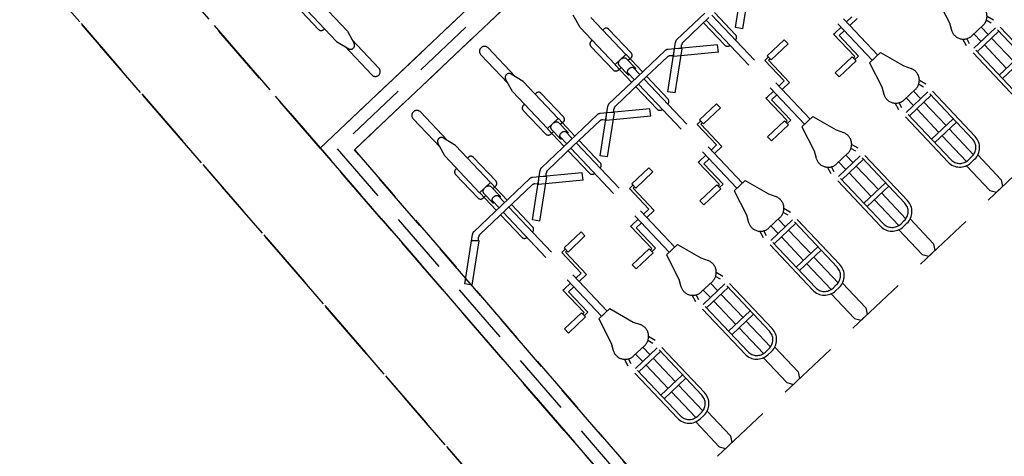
# Model space of a CAD drawing. Header units: metres. Extents: x 104098 to 104607, y 427853 to 428230.
# Tile 7 of 147: x 104241.99 to 104245.95, y 428098.89 to 428100.64. Entities that reach past the tile are written whole.
import ezdxf

# ---------------------------------------------------------------- set-up
doc = ezdxf.new("R2010")
doc.units = ezdxf.units.M
doc.linetypes.add('DASHED2', pattern=[0.375, 0.25, -0.125])

# ---------------------------------------------------------------- blocks, each defined once
blk = doc.blocks.new('school2')
at = {"color": 252, "linetype": 'DASHED2'}
for p, q in [((107949.1622, 456595.5761), (107950.8174, 456632.75)), ((107949.5674, 456604.6761), (107950.6594, 456629.2029)), ((107951.0594, 456629.1926), (107949.9856, 456605.0761)), ((107949.9125, 456612.4261), (107949.7166, 456608.0261)), ((107950.117, 456608.0261), (107950.3129, 456612.4261)), ((107950.3129, 456612.4261), (107950.2171, 456610.2761)), ((107950.5405, 456610.628), (107950.5405, 456610.7577)), ((107950.5605, 456610.5428), (107950.5605, 456610.7477)), ((107950.6205, 456610.5428), (107950.6205, 456610.7477)), ((107950.5605, 456610.613), (107950.5555, 456610.613)), ((107950.5605, 456610.5428), (107950.5755, 456610.4876)), ((107950.6205, 456610.5428), (107950.6055, 456610.4876)), ((107950.5705, 456610.3477, 0.1197), (107950.5705, 456610.5059)), ((107950.6105, 456610.3477, 0.1197), (107950.6105, 456610.5059)), ((107950.591, 456610.4765), (107950.5899, 456610.4765)), ((107950.2171, 456610.2761), (107950.0524, 456606.5761)), ((107950.2171, 456610.2761), (107955.278, 456610.2761)), ((107955.478, 456610.2761), (107950.2171, 456610.2761)), ((107950.778, 456610.2761), (107950.403, 456610.2761)), ((107951.153, 456610.2761), (107950.778, 456610.2761)), ((107950.265, 456610.2261), (107950.1024, 456606.5761)), ((107955.478, 456610.2261), (107950.265, 456610.2261)), ((107950.3128, 456610.1761), (107950.1525, 456606.5761)), ((107950.3128, 456610.1761), (107950.1525, 456606.5761)), ((107950.2282, 456608.2761), (107950.3128, 456610.1761)), ((107950.3128, 456610.1761), (107955.278, 456610.1761)), ((107955.478, 456610.1761), (107950.3128, 456610.1761)), ((107955.278, 456610.1761), (107950.3128, 456610.1761)), ((107950.778, 456610.1761), (107950.403, 456610.1761)), ((107951.153, 456610.1761), (107950.778, 456610.1761)), ((107950.5705, 456610.1046, 0.1197), (107950.5705, 456609.9463)), ((107950.6105, 456610.1046, 0.1197), (107950.6105, 456609.9463)), ((107950.9455, 456610.1046, 0.1197), (107950.9455, 456609.9463)), ((107950.9855, 456610.1046, 0.1197), (107950.9855, 456609.9463)), ((107950.591, 456609.9758), (107950.5899, 456609.9758)), ((107950.966, 456609.9758), (107950.9649, 456609.9758)), ((107950.5605, 456609.9095), (107950.5755, 456609.9647)), ((107950.6205, 456609.9095), (107950.6055, 456609.9647)), ((107950.9355, 456609.9095), (107950.9505, 456609.9647)), ((107950.9955, 456609.9095), (107950.9805, 456609.9647)), ((107951.3105, 456609.9095), (107951.3255, 456609.9647)), ((107950.5605, 456609.9095), (107950.5605, 456609.7045)), ((107950.6205, 456609.9095), (107950.6205, 456609.7045)), ((107950.9355, 456609.9095), (107950.9355, 456609.7045)), ((107950.9955, 456609.9095), (107950.9955, 456609.7045)), ((107951.3105, 456609.9095), (107951.3105, 456609.7045)), ((107951.3705, 456609.9095), (107951.3705, 456609.7045)), ((107950.5405, 456609.8243), (107950.5405, 456609.6945)), ((107950.5605, 456609.8393), (107950.5555, 456609.8393)), ((107950.6255, 456609.8393), (107950.6205, 456609.8393)), ((107950.6405, 456609.8243), (107950.6405, 456609.6945)), ((107950.9155, 456609.8243), (107950.9155, 456609.6945)), ((107950.9355, 456609.8393), (107950.9305, 456609.8393)), ((107951.0005, 456609.8393), (107950.9955, 456609.8393)), ((107951.0155, 456609.8243), (107951.0155, 456609.6945)), ((107951.2905, 456609.8243), (107951.2905, 456609.6945)), ((107951.3105, 456609.8393), (107951.3055, 456609.8393)), ((107951.3755, 456609.8393), (107951.3705, 456609.8393)), ((107951.3905, 456609.8243), (107951.3905, 456609.6945)), ((107950.6205, 456609.7045), (107950.5605, 456609.7045)), ((107950.5605, 456609.7033), (107950.5605, 456609.607)), ((107950.6205, 456609.7033), (107950.6205, 456609.607)), ((107950.9955, 456609.7045), (107950.9355, 456609.7045)), ((107950.9355, 456609.7033), (107950.9355, 456609.607)), ((107950.9955, 456609.7033), (107950.9955, 456609.607)), ((107951.3705, 456609.7045), (107951.3105, 456609.7045)), ((107951.3105, 456609.7033), (107951.3105, 456609.607)), ((107951.3705, 456609.7033), (107951.3705, 456609.607)), ((107950.5555, 456609.6795), (107950.5705, 456609.6795)), ((107950.5705, 456609.6902), (107950.5705, 456609.6399)), ((107950.6105, 456609.6902), (107950.6105, 456609.6399)), ((107950.6255, 456609.6795), (107950.6105, 456609.6795)), ((107950.9305, 456609.6795), (107950.9455, 456609.6795)), ((107950.9455, 456609.6902), (107950.9455, 456609.6399)), ((107950.9855, 456609.6902), (107950.9855, 456609.6399)), ((107951.0005, 456609.6795), (107950.9855, 456609.6795)), ((107951.3055, 456609.6795), (107951.3205, 456609.6795)), ((107951.3205, 456609.6902), (107951.3205, 456609.6399)), ((107951.3605, 456609.6902), (107951.3605, 456609.6399)), ((107951.3755, 456609.6795), (107951.3605, 456609.6795)), ((107950.5746, 456609.6346), (107950.5746, 456609.6428)), ((107950.5755, 456609.6463), (107950.5755, 456609.607)), ((107950.6055, 456609.6463), (107950.6055, 456609.607)), ((107950.6064, 456609.6428), (107950.6064, 456609.6346)), ((107950.9496, 456609.6346), (107950.9496, 456609.6428)), ((107950.9505, 456609.6463), (107950.9505, 456609.607)), ((107950.9805, 456609.6463), (107950.9805, 456609.607)), ((107950.9814, 456609.6428), (107950.9814, 456609.6346)), ((107951.3246, 456609.6346), (107951.3246, 456609.6428)), ((107951.3255, 456609.6463), (107951.3255, 456609.607)), ((107951.3555, 456609.6463), (107951.3555, 456609.607)), ((107951.3564, 456609.6428), (107951.3564, 456609.6346)), ((107950.2655, 456609.4791), (107950.4244, 456609.6025)), ((107950.4261, 456609.565), (107950.4047, 456609.5861)), ((107950.4243, 456609.5668), (107950.4348, 456609.5775)), ((107950.5905, 456609.607), (107950.4351, 456609.607)), ((107950.5905, 456609.582), (107950.4455, 456609.582)), ((107950.5605, 456609.582), (107950.5605, 456609.458)), ((107950.5755, 456609.582), (107950.5755, 456609.0057)), ((107950.5905, 456609.607), (107950.7459, 456609.607)), ((107950.5905, 456609.582), (107950.7354, 456609.582)), ((107950.6055, 456609.582), (107950.6055, 456609.0057)), ((107950.6205, 456609.582), (107950.6205, 456609.458)), ((107950.6405, 456609.4791), (107950.7994, 456609.6025)), ((107950.7567, 456609.5668), (107950.7461, 456609.5775)), ((107950.7549, 456609.565), (107950.7763, 456609.5861)), ((107950.9155, 456609.4791), (107950.7566, 456609.6025)), ((107950.8011, 456609.565), (107950.7797, 456609.5861)), ((107950.7993, 456609.5668), (107950.8098, 456609.5775)), ((107950.9655, 456609.607), (107950.8101, 456609.607)), ((107950.9655, 456609.582), (107950.8205, 456609.582)), ((107950.9355, 456609.582), (107950.9355, 456609.458)), ((107950.9505, 456609.582), (107950.9505, 456609.0057)), ((107950.9655, 456609.607), (107951.1209, 456609.607)), ((107950.9655, 456609.582), (107951.1104, 456609.582)), ((107950.9805, 456609.582), (107950.9805, 456609.0057)), ((107950.9955, 456609.582), (107950.9955, 456609.458)), ((107951.0155, 456609.4791), (107951.1744, 456609.6025)), ((107951.1317, 456609.5668), (107951.1211, 456609.5775)), ((107951.1299, 456609.565), (107951.1513, 456609.5861)), ((107951.2905, 456609.4791), (107951.1316, 456609.6025)), ((107951.1761, 456609.565), (107951.1547, 456609.5861)), ((107951.1743, 456609.5668), (107951.1848, 456609.5775)), ((107951.3405, 456609.607), (107951.1851, 456609.607)), ((107951.3405, 456609.582), (107951.1955, 456609.582)), ((107951.3105, 456609.582), (107951.3105, 456609.458)), ((107951.3255, 456609.582), (107951.3255, 456609.0057)), ((107951.3405, 456609.607), (107951.4959, 456609.607)), ((107951.3405, 456609.582), (107951.4854, 456609.582)), ((107951.3555, 456609.582), (107951.3555, 456609.0057)), ((107951.3705, 456609.582), (107951.3705, 456609.458)), ((107951.3905, 456609.4791), (107951.5494, 456609.6025)), ((107951.5067, 456609.5668), (107951.4961, 456609.5775)), ((107951.5049, 456609.565), (107951.5263, 456609.5861)), ((107951.6655, 456609.4791), (107951.5066, 456609.6025)), ((107951.5511, 456609.565), (107951.5297, 456609.5861)), ((107951.5493, 456609.5668), (107951.5598, 456609.5775)), ((107951.7155, 456609.607), (107951.5601, 456609.607)), ((107951.7155, 456609.582), (107951.5705, 456609.582)), ((107951.6855, 456609.582), (107951.6855, 456609.458)), ((107951.7005, 456609.582), (107951.7005, 456609.0057)), ((107951.7305, 456609.582), (107951.7305, 456609.0057)), ((107951.7455, 456609.582), (107951.7455, 456609.458)), ((107951.7655, 456609.4791), (107951.9244, 456609.6025)), ((107952.0755, 456609.582), (107952.0755, 456609.0057)), ((107952.1055, 456609.582), (107952.1055, 456609.0057)), ((107950.2831, 456609.4554), (107950.4256, 456609.5655)), ((107950.6581, 456609.4554), (107950.8006, 456609.5655)), ((107950.8978, 456609.4554), (107950.7554, 456609.5655)), ((107951.0331, 456609.4554), (107951.1756, 456609.5655)), ((107951.2728, 456609.4554), (107951.1304, 456609.5655)), ((107951.4081, 456609.4554), (107951.5506, 456609.5655)), ((107951.6478, 456609.4554), (107951.5054, 456609.5655)), ((107951.7831, 456609.4554), (107951.9256, 456609.5655)), ((107950.2831, 456609.4554), (107950.2655, 456609.4791)), ((107950.5755, 456609.473), (107950.5755, 456609.473)), ((107950.6055, 456609.473), (107950.6055, 456609.473)), ((107950.6581, 456609.4554), (107950.6405, 456609.4791)), ((107950.8978, 456609.4554), (107950.9155, 456609.4791)), ((107950.9505, 456609.473), (107950.9505, 456609.473)), ((107950.9805, 456609.473), (107950.9805, 456609.473)), ((107951.0331, 456609.4554), (107951.0155, 456609.4791)), ((107951.2728, 456609.4554), (107951.2905, 456609.4791)), ((107951.3255, 456609.473), (107951.3255, 456609.473)), ((107951.3555, 456609.473), (107951.3555, 456609.473)), ((107951.4081, 456609.4554), (107951.3905, 456609.4791)), ((107951.6478, 456609.4554), (107951.6655, 456609.4791)), ((107951.7005, 456609.473), (107951.7005, 456609.473)), ((107951.7305, 456609.473), (107951.7305, 456609.473)), ((107951.7831, 456609.4554), (107951.7655, 456609.4791)), ((107950.6548, 456609.3025), (107950.6352, 456609.3025)), ((107950.6352, 456609.3025), (107950.6352, 456609.1888)), ((107950.7489, 456609.3093), (107950.6548, 456609.3093)), ((107950.6548, 456609.3093), (107950.6548, 456609.2865)), ((107950.7489, 456609.2865), (107950.7489, 456609.3093)), ((107951.0298, 456609.3025), (107951.0102, 456609.3025)), ((107951.0102, 456609.3025), (107951.0102, 456609.1888)), ((107951.1239, 456609.3093), (107951.0298, 456609.3093)), ((107951.0298, 456609.3093), (107951.0298, 456609.2865)), ((107951.1239, 456609.2865), (107951.1239, 456609.3093)), ((107951.4048, 456609.3025), (107951.3852, 456609.3025)), ((107951.3852, 456609.3025), (107951.3852, 456609.1888)), ((107951.4989, 456609.3093), (107951.4048, 456609.3093)), ((107951.4048, 456609.3093), (107951.4048, 456609.2865)), ((107951.4989, 456609.2865), (107951.4989, 456609.3093)), ((107951.7798, 456609.3025), (107951.7602, 456609.3025)), ((107951.7602, 456609.3025), (107951.7602, 456609.1888)), ((107951.8739, 456609.3093), (107951.7798, 456609.3093)), ((107951.7798, 456609.3093), (107951.7798, 456609.2865)), ((107951.8739, 456609.2865), (107951.8739, 456609.3093)), ((107950.6548, 456609.2931), (107950.6469, 456609.2931)), ((107950.6469, 456609.2931), (107950.6469, 456609.1692)), ((107950.7489, 456609.2865), (107950.6548, 456609.2865)), ((107951.0298, 456609.2931), (107951.0219, 456609.2931)), ((107951.0219, 456609.2931), (107951.0219, 456609.1692)), ((107951.1239, 456609.2865), (107951.0298, 456609.2865)), ((107951.4048, 456609.2931), (107951.3969, 456609.2931)), ((107951.3969, 456609.2931), (107951.3969, 456609.1692)), ((107951.4989, 456609.2865), (107951.4048, 456609.2865)), ((107951.7798, 456609.2931), (107951.7719, 456609.2931)), ((107951.7719, 456609.2931), (107951.7719, 456609.1692)), ((107951.8739, 456609.2865), (107951.7798, 456609.2865)), ((107950.5341, 456609.065), (107950.5341, 456609.1888)), ((107950.5341, 456609.1888), (107950.5406, 456609.1888)), ((107950.5406, 456609.1888), (107950.5755, 456609.1888)), ((107950.6055, 456609.1888), (107950.6352, 456609.1888)), ((107950.9091, 456609.065), (107950.9091, 456609.1888)), ((107950.9091, 456609.1888), (107950.9156, 456609.1888)), ((107950.9156, 456609.1888), (107950.9505, 456609.1888)), ((107950.9805, 456609.1888), (107951.0102, 456609.1888)), ((107951.2841, 456609.065), (107951.2841, 456609.1888)), ((107951.2841, 456609.1888), (107951.2906, 456609.1888)), ((107951.2906, 456609.1888), (107951.3255, 456609.1888)), ((107951.3555, 456609.1888), (107951.3852, 456609.1888)), ((107951.6591, 456609.065), (107951.6591, 456609.1888)), ((107951.6591, 456609.1888), (107951.6656, 456609.1888)), ((107951.6656, 456609.1888), (107951.7005, 456609.1888)), ((107951.7305, 456609.1888), (107951.7602, 456609.1888)), ((107952.0341, 456609.065), (107952.0341, 456609.1888)), ((107952.0341, 456609.1888), (107952.0406, 456609.1888)), ((107952.0406, 456609.1888), (107952.0755, 456609.1888)), ((107952.1055, 456609.1888), (107952.1352, 456609.1888)), ((107950.5462, 456609.0555), (107950.5462, 456609.1692)), ((107950.5755, 456609.1692), (107950.5462, 456609.1692)), ((107950.6469, 456609.1692), (107950.6055, 456609.1692)), ((107950.9212, 456609.0555), (107950.9212, 456609.1692)), ((107950.9505, 456609.1692), (107950.9212, 456609.1692)), ((107951.0219, 456609.1692), (107950.9805, 456609.1692)), ((107951.2962, 456609.0555), (107951.2962, 456609.1692)), ((107951.3255, 456609.1692), (107951.2962, 456609.1692)), ((107951.3969, 456609.1692), (107951.3555, 456609.1692)), ((107951.6712, 456609.0555), (107951.6712, 456609.1692)), ((107951.7005, 456609.1692), (107951.6712, 456609.1692)), ((107951.7719, 456609.1692), (107951.7305, 456609.1692)), ((107952.0462, 456609.0555), (107952.0462, 456609.1692)), ((107952.0755, 456609.1692), (107952.0462, 456609.1692)), ((107952.1469, 456609.1692), (107952.1055, 456609.1692)), ((107950.4321, 456609.0716), (107950.5262, 456609.0716)), ((107950.4321, 456609.0716), (107950.4321, 456609.0488)), ((107950.5262, 456609.0488), (107950.5262, 456609.0716)), ((107950.5262, 456609.065), (107950.5341, 456609.065)), ((107950.8071, 456609.0716), (107950.9012, 456609.0716)), ((107950.8071, 456609.0716), (107950.8071, 456609.0488)), ((107950.9012, 456609.0488), (107950.9012, 456609.0716)), ((107950.9012, 456609.065), (107950.9091, 456609.065)), ((107951.1821, 456609.0716), (107951.2762, 456609.0716)), ((107951.1821, 456609.0716), (107951.1821, 456609.0488)), ((107951.2762, 456609.0488), (107951.2762, 456609.0716)), ((107951.2762, 456609.065), (107951.2841, 456609.065)), ((107951.5571, 456609.0716), (107951.6512, 456609.0716)), ((107951.5571, 456609.0716), (107951.5571, 456609.0488)), ((107951.6512, 456609.0488), (107951.6512, 456609.0716)), ((107951.6512, 456609.065), (107951.6591, 456609.065)), ((107951.9321, 456609.0716), (107952.0262, 456609.0716)), ((107951.9321, 456609.0716), (107951.9321, 456609.0488)), ((107952.0262, 456609.0488), (107952.0262, 456609.0716)), ((107952.0262, 456609.065), (107952.0341, 456609.065)), ((107950.4321, 456609.0488), (107950.5262, 456609.0488)), ((107950.5262, 456609.0555), (107950.5462, 456609.0555)), ((107950.8071, 456609.0488), (107950.9012, 456609.0488)), ((107950.9012, 456609.0555), (107950.9212, 456609.0555)), ((107951.1821, 456609.0488), (107951.2762, 456609.0488)), ((107951.2762, 456609.0555), (107951.2962, 456609.0555)), ((107951.5571, 456609.0488), (107951.6512, 456609.0488)), ((107951.6512, 456609.0555), (107951.6712, 456609.0555)), ((107951.9321, 456609.0488), (107952.0262, 456609.0488)), ((107952.0262, 456609.0555), (107952.0462, 456609.0555)), ((107950.5601, 456609.0057), (107950.529, 456608.9016)), ((107950.6209, 456609.0057), (107950.5601, 456609.0057)), ((107950.6209, 456609.0057), (107950.652, 456608.9016)), ((107950.9351, 456609.0057), (107950.904, 456608.9016)), ((107950.9959, 456609.0057), (107950.9351, 456609.0057)), ((107950.9959, 456609.0057), (107951.027, 456608.9016)), ((107951.3101, 456609.0057), (107951.279, 456608.9016)), ((107951.3709, 456609.0057), (107951.3101, 456609.0057)), ((107951.3709, 456609.0057), (107951.402, 456608.9016)), ((107951.6851, 456609.0057), (107951.654, 456608.9016)), ((107951.7459, 456609.0057), (107951.6851, 456609.0057)), ((107951.7459, 456609.0057), (107951.777, 456608.9016)), ((107952.0601, 456609.0057), (107952.029, 456608.9016)), ((107952.1209, 456609.0057), (107952.0601, 456609.0057)), ((107952.1209, 456609.0057), (107952.152, 456608.9016)), ((107952.4351, 456609.0057), (107952.404, 456608.9016)), ((107950.529, 456608.9016), (107950.515, 456608.8739)), ((107950.652, 456608.9016), (107950.666, 456608.8739)), ((107950.904, 456608.9016), (107950.89, 456608.8739)), ((107951.027, 456608.9016), (107951.041, 456608.8739)), ((107951.279, 456608.9016), (107951.265, 456608.8739)), ((107951.402, 456608.9016), (107951.416, 456608.8739)), ((107951.654, 456608.9016), (107951.64, 456608.8739)), ((107951.777, 456608.9016), (107951.791, 456608.8739)), ((107952.029, 456608.9016), (107952.015, 456608.8739)), ((107952.152, 456608.9016), (107952.166, 456608.8739)), ((107952.404, 456608.9016), (107952.39, 456608.8739)), ((107950.5155, 456608.787), (107950.5238, 456608.8165)), ((107950.5155, 456608.4981), (107950.5155, 456608.787)), ((107950.5305, 456608.7849), (107950.5367, 456608.8069)), ((107950.5305, 456608.4981), (107950.5305, 456608.7849)), ((107950.6213, 456608.8013), (107950.5596, 456608.8013)), ((107950.5705, 456608.7592), (107950.5705, 456608.8013)), ((107950.6105, 456608.7592), (107950.6105, 456608.8013)), ((107950.6505, 456608.7849), (107950.6443, 456608.8069)), ((107950.6505, 456608.4981), (107950.6505, 456608.7849)), ((107950.6655, 456608.787), (107950.6572, 456608.8165)), ((107950.6655, 456608.4981), (107950.6655, 456608.787)), ((107950.8905, 456608.787), (107950.8988, 456608.8165)), ((107950.8905, 456608.4981), (107950.8905, 456608.787)), ((107950.9055, 456608.7849), (107950.9117, 456608.8069)), ((107950.9055, 456608.4981), (107950.9055, 456608.7849)), ((107950.9963, 456608.8013), (107950.9346, 456608.8013)), ((107950.9455, 456608.7592), (107950.9455, 456608.8013)), ((107950.9855, 456608.7592), (107950.9855, 456608.8013)), ((107951.0255, 456608.7849), (107951.0193, 456608.8069)), ((107951.0255, 456608.4981), (107951.0255, 456608.7849)), ((107951.0405, 456608.787), (107951.0322, 456608.8165)), ((107951.0405, 456608.4981), (107951.0405, 456608.787)), ((107951.2655, 456608.787), (107951.2738, 456608.8165)), ((107951.2655, 456608.4981), (107951.2655, 456608.787)), ((107951.2805, 456608.7849), (107951.2867, 456608.8069)), ((107951.2805, 456608.4981), (107951.2805, 456608.7849)), ((107951.3713, 456608.8013), (107951.3096, 456608.8013)), ((107951.3205, 456608.7592), (107951.3205, 456608.8013)), ((107951.3605, 456608.7592), (107951.3605, 456608.8013)), ((107951.4005, 456608.7849), (107951.3943, 456608.8069)), ((107951.4005, 456608.4981), (107951.4005, 456608.7849)), ((107951.4155, 456608.787), (107951.4072, 456608.8165)), ((107951.4155, 456608.4981), (107951.4155, 456608.787)), ((107951.6405, 456608.787), (107951.6488, 456608.8165)), ((107951.6405, 456608.4981), (107951.6405, 456608.787)), ((107951.6555, 456608.7849), (107951.6617, 456608.8069)), ((107951.6555, 456608.4981), (107951.6555, 456608.7849)), ((107951.7463, 456608.8013), (107951.6846, 456608.8013)), ((107951.6955, 456608.7592), (107951.6955, 456608.8013)), ((107951.7355, 456608.7592), (107951.7355, 456608.8013)), ((107951.7755, 456608.7849), (107951.7693, 456608.8069)), ((107951.7755, 456608.4981), (107951.7755, 456608.7849)), ((107951.7905, 456608.787), (107951.7822, 456608.8165)), ((107951.7905, 456608.4981), (107951.7905, 456608.787)), ((107952.0155, 456608.787), (107952.0238, 456608.8165)), ((107952.0155, 456608.4981), (107952.0155, 456608.787)), ((107952.0305, 456608.7849), (107952.0367, 456608.8069)), ((107952.0305, 456608.4981), (107952.0305, 456608.7849)), ((107952.1213, 456608.8013), (107952.0596, 456608.8013)), ((107952.0705, 456608.7592), (107952.0705, 456608.8013)), ((107952.1105, 456608.7592), (107952.1105, 456608.8013)), ((107952.1505, 456608.7849), (107952.1443, 456608.8069)), ((107952.1505, 456608.4981), (107952.1505, 456608.7849)), ((107952.1655, 456608.787), (107952.1572, 456608.8165)), ((107952.1655, 456608.4981), (107952.1655, 456608.787)), ((107952.3905, 456608.787), (107952.3988, 456608.8165)), ((107952.3905, 456608.4981), (107952.3905, 456608.787)), ((107952.4055, 456608.7849), (107952.4117, 456608.8069)), ((107952.4055, 456608.4981), (107952.4055, 456608.7849)), ((107952.4963, 456608.8013), (107952.4346, 456608.8013)), ((107952.4455, 456608.7592), (107952.4455, 456608.8013)), ((107952.4855, 456608.7592), (107952.4855, 456608.8013)), ((107952.5255, 456608.7849), (107952.5193, 456608.8069)), ((107952.5255, 456608.4981), (107952.5255, 456608.7849)), ((107952.5405, 456608.787), (107952.5322, 456608.8165)), ((107952.5405, 456608.4981), (107952.5405, 456608.787)), ((107950.6505, 456608.7592), (107950.5305, 456608.7592)), ((107951.0255, 456608.7592), (107950.9055, 456608.7592)), ((107951.4005, 456608.7592), (107951.2805, 456608.7592)), ((107951.7755, 456608.7592), (107951.6555, 456608.7592)), ((107952.1505, 456608.7592), (107952.0305, 456608.7592)), ((107952.5255, 456608.7592), (107952.4055, 456608.7592)), ((107950.6505, 456608.7404), (107950.5305, 456608.7404)), ((107950.5705, 456608.6105), (107950.5705, 456608.7404)), ((107950.6105, 456608.6105), (107950.6105, 456608.7404)), ((107951.0255, 456608.7404), (107950.9055, 456608.7404)), ((107950.9455, 456608.6105), (107950.9455, 456608.7404)), ((107950.9855, 456608.6105), (107950.9855, 456608.7404)), ((107951.4005, 456608.7404), (107951.2805, 456608.7404)), ((107951.3205, 456608.6105), (107951.3205, 456608.7404)), ((107951.3605, 456608.6105), (107951.3605, 456608.7404)), ((107951.7755, 456608.7404), (107951.6555, 456608.7404)), ((107951.6955, 456608.6105), (107951.6955, 456608.7404)), ((107951.7355, 456608.6105), (107951.7355, 456608.7404)), ((107952.1505, 456608.7404), (107952.0305, 456608.7404)), ((107952.0705, 456608.6105), (107952.0705, 456608.7404)), ((107952.1105, 456608.6105), (107952.1105, 456608.7404)), ((107952.5255, 456608.7404), (107952.4055, 456608.7404)), ((107952.4455, 456608.6105), (107952.4455, 456608.7404)), ((107952.4855, 456608.6105), (107952.4855, 456608.7404)), ((107950.6505, 456608.6105), (107950.5305, 456608.6105)), ((107950.6505, 456608.5917), (107950.5305, 456608.5917)), ((107950.5705, 456608.4491), (107950.5705, 456608.5917)), ((107950.6105, 456608.4491), (107950.6105, 456608.5917)), ((107951.0255, 456608.6105), (107950.9055, 456608.6105)), ((107951.0255, 456608.5917), (107950.9055, 456608.5917)), ((107950.9455, 456608.4491), (107950.9455, 456608.5917)), ((107950.9855, 456608.4491), (107950.9855, 456608.5917)), ((107951.4005, 456608.6105), (107951.2805, 456608.6105)), ((107951.4005, 456608.5917), (107951.2805, 456608.5917)), ((107951.3205, 456608.4491), (107951.3205, 456608.5917)), ((107951.3605, 456608.4491), (107951.3605, 456608.5917)), ((107951.7755, 456608.6105), (107951.6555, 456608.6105)), ((107951.7755, 456608.5917), (107951.6555, 456608.5917)), ((107951.6955, 456608.4491), (107951.6955, 456608.5917)), ((107951.7355, 456608.4491), (107951.7355, 456608.5917)), ((107952.1505, 456608.6105), (107952.0305, 456608.6105)), ((107952.1505, 456608.5917), (107952.0305, 456608.5917)), ((107952.0705, 456608.4491), (107952.0705, 456608.5917)), ((107952.1105, 456608.4491), (107952.1105, 456608.5917)), ((107952.5255, 456608.6105), (107952.4055, 456608.6105)), ((107952.5255, 456608.5917), (107952.4055, 456608.5917)), ((107950.559, 456608.4367), (107950.559, 456608.2992)), ((107950.6005, 456608.4481), (107950.5805, 456608.4481)), ((107950.5805, 456608.4331), (107950.6005, 456608.4331)), ((107950.622, 456608.4367), (107950.622, 456608.2992)), ((107950.934, 456608.4367), (107950.934, 456608.2992)), ((107950.9755, 456608.4481), (107950.9555, 456608.4481)), ((107950.9555, 456608.4331), (107950.9755, 456608.4331)), ((107950.997, 456608.4367), (107950.997, 456608.2992)), ((107951.309, 456608.4367), (107951.309, 456608.2992)), ((107951.3505, 456608.4481), (107951.3305, 456608.4481)), ((107951.3305, 456608.4331), (107951.3505, 456608.4331)), ((107951.372, 456608.4367), (107951.372, 456608.2992)), ((107951.684, 456608.4367), (107951.684, 456608.2992)), ((107951.7255, 456608.4481), (107951.7055, 456608.4481)), ((107951.7055, 456608.4331), (107951.7255, 456608.4331)), ((107951.747, 456608.4367), (107951.747, 456608.2992)), ((107952.059, 456608.4367), (107952.059, 456608.2992)), ((107952.1005, 456608.4481), (107952.0805, 456608.4481)), ((107952.0805, 456608.4331), (107952.1005, 456608.4331)), ((107952.122, 456608.4367), (107952.122, 456608.2992)), ((107955.278, 456608.2761), (107950.2282, 456608.2761)), ((107950.778, 456608.2761), (107950.403, 456608.2761)), ((107950.559, 456608.2992), (107950.5734, 456608.2761)), ((107950.6076, 456608.2761), (107950.5734, 456608.2761)), ((107950.622, 456608.2992), (107950.6076, 456608.2761)), ((107951.153, 456608.2761), (107950.778, 456608.2761)), ((107950.934, 456608.2992), (107950.9484, 456608.2761)), ((107950.9826, 456608.2761), (107950.9484, 456608.2761)), ((107950.997, 456608.2992), (107950.9826, 456608.2761)), ((107951.528, 456608.2761), (107951.153, 456608.2761)), ((107951.309, 456608.2992), (107951.3234, 456608.2761)), ((107951.3576, 456608.2761), (107951.3234, 456608.2761)), ((107951.372, 456608.2992), (107951.3576, 456608.2761)), ((107951.903, 456608.2761), (107951.528, 456608.2761)), ((107951.684, 456608.2992), (107951.6984, 456608.2761)), ((107951.7326, 456608.2761), (107951.6984, 456608.2761)), ((107951.747, 456608.2992), (107951.7326, 456608.2761)), ((107952.278, 456608.2761), (107951.903, 456608.2761)), ((107952.059, 456608.2992), (107952.0734, 456608.2761)), ((107952.1076, 456608.2761), (107952.0734, 456608.2761)), ((107952.122, 456608.2992), (107952.1076, 456608.2761))]:
    blk.add_line(p, q, dxfattribs=at)
for centre, radius, start, end in [((107950.5555, 456610.628), 0.015, 180, 270), ((107950.5899, 456610.4915), 0.015, 195.1743, 270), ((107950.591, 456610.4915), 0.015, 270, 344.8257), ((107950.5905, 456610.3477, 0.1197), 0.02, 180, 0), ((107950.5905, 456610.1046, 0.1197), 0.02, 0, 180), ((107950.9655, 456610.1046, 0.1197), 0.02, 0, 180), ((107950.5899, 456609.9608), 0.015, 90, 164.8257), ((107950.591, 456609.9608), 0.015, 15.1743, 90), ((107950.9649, 456609.9608), 0.015, 90, 164.8257), ((107950.966, 456609.9608), 0.015, 15.1743, 90), ((107950.5555, 456609.8243), 0.015, 90, 180), ((107950.6255, 456609.8243), 0.015, 0, 90), ((107950.9305, 456609.8243), 0.015, 90, 180), ((107951.0005, 456609.8243), 0.015, 0, 90), ((107951.3055, 456609.8243), 0.015, 90, 180), ((107951.3755, 456609.8243), 0.015, 0, 90), ((107950.5555, 456609.6945), 0.015, 180, 270), ((107950.6255, 456609.6945), 0.015, 270, 0), ((107950.9305, 456609.6945), 0.015, 180, 270), ((107951.0005, 456609.6945), 0.015, 270, 0), ((107951.3055, 456609.6945), 0.015, 180, 270), ((107951.3755, 456609.6945), 0.015, 270, 0), ((107950.4351, 456609.592), 0.015, 90, 135.4858), ((107950.4455, 456609.567), 0.015, 90, 135.4858), ((107950.7354, 456609.567), 0.015, 44.5142, 90), ((107950.7459, 456609.592), 0.015, 44.5142, 90), ((107950.8101, 456609.592), 0.015, 90, 135.4858), ((107950.8205, 456609.567), 0.015, 90, 135.4858), ((107951.1104, 456609.567), 0.015, 44.5142, 90), ((107951.1209, 456609.592), 0.015, 44.5142, 90), ((107951.1851, 456609.592), 0.015, 90, 135.4858), ((107951.1955, 456609.567), 0.015, 90, 135.4858), ((107951.4854, 456609.567), 0.015, 44.5142, 90), ((107951.4959, 456609.592), 0.015, 44.5142, 90), ((107951.5601, 456609.592), 0.015, 90, 135.4858), ((107951.5705, 456609.567), 0.015, 90, 135.4858), ((107950.5755, 456609.458), 0.015, 180, 270), ((107950.6055, 456609.458), 0.015, 270, 0), ((107950.9505, 456609.458), 0.015, 180, 270), ((107950.9805, 456609.458), 0.015, 270, 0), ((107951.3255, 456609.458), 0.015, 180, 270), ((107951.3555, 456609.458), 0.015, 270, 0), ((107951.7005, 456609.458), 0.015, 180, 270), ((107951.7305, 456609.458), 0.015, 270, 0), ((107950.5596, 456608.8513), 0.05, 153.2234, 270), ((107950.6213, 456608.8513), 0.05, 270, 26.7766), ((107950.9346, 456608.8513), 0.05, 153.2234, 270), ((107950.9963, 456608.8513), 0.05, 270, 26.7766), ((107951.3096, 456608.8513), 0.05, 153.2234, 270), ((107951.3713, 456608.8513), 0.05, 270, 26.7766), ((107951.6846, 456608.8513), 0.05, 153.2234, 270), ((107951.7463, 456608.8513), 0.05, 270, 26.7766), ((107952.0596, 456608.8513), 0.05, 153.2234, 270), ((107952.1213, 456608.8513), 0.05, 270, 26.7766), ((107952.4346, 456608.8513), 0.05, 153.2234, 270), ((107952.4963, 456608.8513), 0.05, 270, 26.7766), ((107950.5805, 456608.4981), 0.065, 180, 270), ((107950.5805, 456608.4981), 0.05, 180, 270), ((107950.6005, 456608.4981), 0.065, 270, 0), ((107950.6005, 456608.4981), 0.05, 270, 0), ((107950.9555, 456608.4981), 0.065, 180, 270), ((107950.9555, 456608.4981), 0.05, 180, 270), ((107950.9755, 456608.4981), 0.065, 270, 0), ((107950.9755, 456608.4981), 0.05, 270, 0), ((107951.3305, 456608.4981), 0.065, 180, 270), ((107951.3305, 456608.4981), 0.05, 180, 270), ((107951.3505, 456608.4981), 0.065, 270, 0), ((107951.3505, 456608.4981), 0.05, 270, 0), ((107951.7055, 456608.4981), 0.065, 180, 270), ((107951.7055, 456608.4981), 0.05, 180, 270), ((107951.7255, 456608.4981), 0.065, 270, 0), ((107951.7255, 456608.4981), 0.05, 270, 0), ((107952.0805, 456608.4981), 0.065, 180, 270), ((107952.0805, 456608.4981), 0.05, 180, 270), ((107952.1005, 456608.4981), 0.065, 270, 0), ((107952.1005, 456608.4981), 0.05, 270, 0)]:
    blk.add_arc(centre, radius, start, end, dxfattribs=at)
at = {"color": 252, "linetype": 'DASHED2', "extrusion": (0, 0, -1)}
for centre, major_axis, ratio, start_param, end_param in [((107950.5905, 456609.6902), (0.02, 0), 0.718093, 3.141593, 6.283185), ((107950.9655, 456609.6902), (0.02, 0), 0.718093, 3.141593, 6.283185), ((107951.3405, 456609.6902), (0.02, 0), 0.718093, 3.141593, 6.283185), ((107950.5905, 456609.6399), (0.02, 0), 0.800676, 2.805416, 3.141593), ((107950.5905, 456609.6428), (0.0159, 0), 0.684311, 3.141593, 6.283185), ((107950.5905, 456609.6399), (-0.02, 0), 0.800676, 3.141593, 3.477769), ((107950.9655, 456609.6399), (0.02, 0), 0.800676, 2.805416, 3.141593), ((107950.9655, 456609.6428), (0.0159, 0), 0.684311, 3.141593, 6.283185), ((107950.9655, 456609.6399), (-0.02, 0), 0.800676, 3.141593, 3.477769), ((107951.3405, 456609.6399), (0.02, 0), 0.800676, 2.805416, 3.141593), ((107951.3405, 456609.6428), (0.0159, 0), 0.684311, 3.141593, 6.283185), ((107951.3405, 456609.6399), (-0.02, 0), 0.800676, 3.141593, 3.477769)]:
    blk.add_ellipse(centre, major_axis=major_axis, ratio=ratio, start_param=start_param, end_param=end_param, dxfattribs=at)

msp = doc.modelspace()

# ---------------------------------------------------------------- block references
at = {"rotation": 43.40342385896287}
msp.add_blockref('school2', (339564.7791, 22181.4821), dxfattribs=at)

doc.saveas('drawing.dxf')
